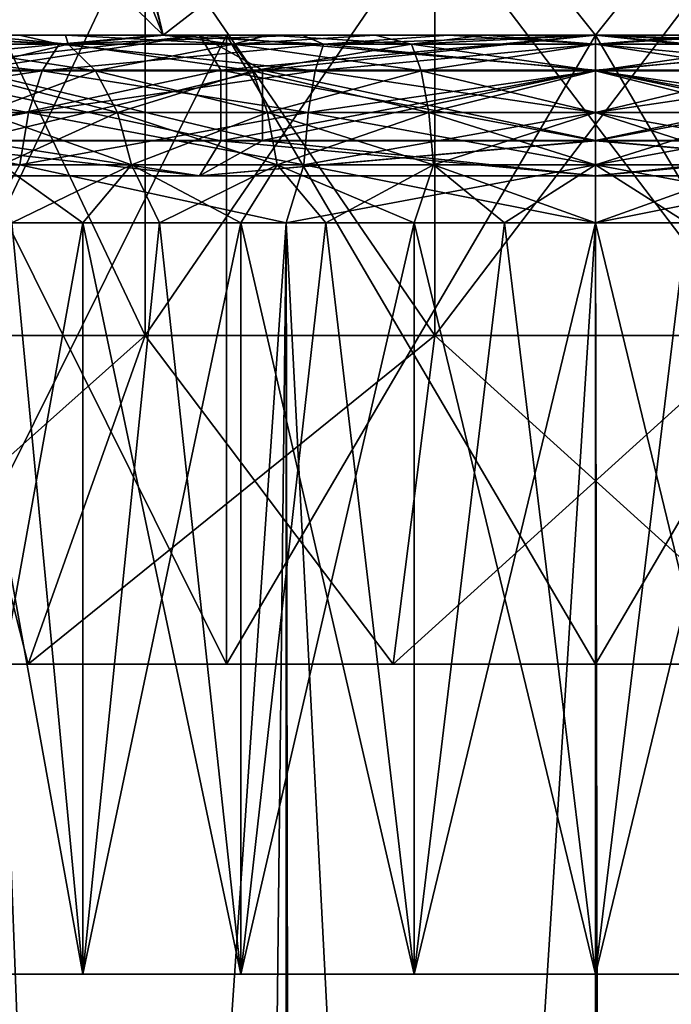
# Model space of a CAD drawing. Extents: x -62 to 446, y -84 to 1766.
# Tile 179 of 221: x -6 to 1, y 1750 to 1760. Entities that reach past the tile are written whole.
import ezdxf

# ---------------------------------------------------------------- set-up
doc = ezdxf.new("R2010")
doc.units = 0
doc.header["$LTSCALE"] = 65.185185
for name, color, linetype in [('110', 7, 'CONTINUOUS'), ('111', 7, 'CONTINUOUS'), ('112', 7, 'CONTINUOUS'), ('113', 7, 'CONTINUOUS'), ('114', 7, 'CONTINUOUS'), ('136', 7, 'CONTINUOUS'), ('137', 7, 'CONTINUOUS'), ('138', 7, 'CONTINUOUS'), ('139', 7, 'CONTINUOUS'), ('140', 7, 'CONTINUOUS'), ('706', 7, 'CONTINUOUS'), ('707', 7, 'CONTINUOUS'), ('708', 7, 'CONTINUOUS'), ('709', 7, 'CONTINUOUS'), ('710', 7, 'CONTINUOUS'), ('713', 7, 'CONTINUOUS'), ('714', 7, 'CONTINUOUS'), ('715', 7, 'CONTINUOUS'), ('723', 7, 'CONTINUOUS'), ('724', 7, 'CONTINUOUS'), ('729', 7, 'CONTINUOUS'), ('730', 7, 'CONTINUOUS'), ('731', 7, 'CONTINUOUS'), ('732', 7, 'CONTINUOUS')]:
    doc.layers.add(name, color=color, linetype=linetype)

msp = doc.modelspace()

# ---------------------------------------------------------------- linework, layer by layer
at = {"layer": '110', "color": 7, "linetype": 'CONTINUOUS'}
for points in [[(-5.65, 1760, -9.786), (-6.141, 1760, -15.852), (-6.642, 1760, -9.142), (-5.65, 1760, -9.786)], [(-6.642, 1760, 9.142), (-6.141, 1760, 15.852), (-5.65, 1760, 9.786), (-6.642, 1760, 9.142)], [(-4.652, 1760, -16.351), (-6.141, 1760, -15.852), (-5.65, 1760, -9.786), (-4.652, 1760, -16.351)], [(-6.141, 1760, 15.852), (-4.652, 1760, 16.351), (-5.65, 1760, 9.786), (-6.141, 1760, 15.852)], [(-4.596, 1760, -10.323), (-4.652, 1760, -16.351), (-5.65, 1760, -9.786), (-4.596, 1760, -10.323)], [(-5.65, 1760, 9.786), (-4.652, 1760, 16.351), (-4.596, 1760, 10.323), (-5.65, 1760, 9.786)], [(-3.124, 1760, -16.711), (-4.652, 1760, -16.351), (-3.492, 1760, -10.747), (-3.124, 1760, -16.711)], [(-3.492, 1760, -10.747), (-4.652, 1760, -16.351), (-4.596, 1760, -10.323), (-3.492, 1760, -10.747)], [(-4.652, 1760, 16.351), (-3.124, 1760, 16.711), (-4.596, 1760, 10.323), (-4.652, 1760, 16.351)], [(-4.596, 1760, 10.323), (-3.124, 1760, 16.711), (-3.492, 1760, 10.747), (-4.596, 1760, 10.323)], [(-2.349, 1760, -11.053), (-3.124, 1760, -16.711), (-3.492, 1760, -10.747), (-2.349, 1760, -11.053)], [(-3.492, 1760, 10.747), (-3.124, 1760, 16.711), (-2.349, 1760, 11.053), (-3.492, 1760, 10.747)], [(-1.569, 1760, -16.927), (-3.124, 1760, -16.711), (-2.349, 1760, -11.053), (-1.569, 1760, -16.927)], [(-3.124, 1760, 16.711), (-1.569, 1760, 16.927), (-2.349, 1760, 11.053), (-3.124, 1760, 16.711)], [(-1.181, 1760, -11.238), (-1.569, 1760, -16.927), (-2.349, 1760, -11.053), (-1.181, 1760, -11.238)], [(-2.349, 1760, 11.053), (-1.569, 1760, 16.927), (-1.181, 1760, 11.238), (-2.349, 1760, 11.053)], [(0, 1760, -17), (-1.569, 1760, -16.927), (0, 1760, -11.3), (0, 1760, -17)], [(0, 1760, -11.3), (-1.569, 1760, -16.927), (-1.181, 1760, -11.238), (0, 1760, -11.3)], [(-1.569, 1760, 16.927), (0, 1760, 17), (-1.181, 1760, 11.238), (-1.569, 1760, 16.927)], [(-1.181, 1760, 11.238), (0, 1760, 17), (0, 1760, 11.3), (-1.181, 1760, 11.238)], [(1.569, 1760, -16.927), (0, 1760, -17), (1.181, 1760, -11.238), (1.569, 1760, -16.927)], [(0, 1760, -17), (0, 1760, -11.3), (1.181, 1760, -11.238), (0, 1760, -17)], [(0, 1760, 17), (1.569, 1760, 16.927), (0, 1760, 11.3), (0, 1760, 17)], [(0, 1760, 11.3), (1.569, 1760, 16.927), (1.181, 1760, 11.238), (0, 1760, 11.3)]]:
    msp.add_3dface(points, dxfattribs=at)
at = {"layer": '111', "color": 7, "linetype": 'CONTINUOUS'}
for points in [[(1.827, 1729.577, -18.912), (0, 1729.75, -19), (3.299, 1758, -18.711), (1.827, 1729.577, -18.912)], [(3.299, 1758, -18.711), (0, 1729.75, -19), (0, 1758, -19), (3.299, 1758, -18.711)], [(0, 2, 19), (3.299, 2, 18.711), (0, 1758, 19), (0, 2, 19)], [(0, 1758, 19), (3.299, 2, 18.711), (3.299, 1758, 18.711), (0, 1758, 19)]]:
    msp.add_3dface(points, dxfattribs=at)
at = {"layer": '112', "color": 7, "linetype": 'CONTINUOUS'}
for points in [[(-5.35, 1728.151, -18.231), (-6.908, 1726.881, -17.7), (-6.498, 1758, -17.854), (-5.35, 1728.151, -18.231)], [(-3.299, 1758, -18.711), (-5.35, 1728.151, -18.231), (-6.498, 1758, -17.854), (-3.299, 1758, -18.711)], [(-3.299, 1758, 18.711), (-6.498, 1758, 17.854), (-3.299, 2, 18.711), (-3.299, 1758, 18.711)], [(-3.299, 2, 18.711), (-6.498, 1758, 17.854), (-6.498, 2, 17.854), (-3.299, 2, 18.711)], [(-3.627, 1729.05, -18.651), (-5.35, 1728.151, -18.231), (-3.299, 1758, -18.711), (-3.627, 1729.05, -18.651)], [(-1.827, 1729.577, -18.912), (-3.627, 1729.05, -18.651), (-3.299, 1758, -18.711), (-1.827, 1729.577, -18.912)], [(0, 2, 19), (0, 1758, 19), (-3.299, 1758, 18.711), (0, 2, 19)], [(0, 2, 19), (-3.299, 1758, 18.711), (-3.299, 2, 18.711), (0, 2, 19)], [(0, 1758, -19), (-1.827, 1729.577, -18.912), (-3.299, 1758, -18.711), (0, 1758, -19)], [(0, 1758, -19), (0, 1729.75, -19), (-1.827, 1729.577, -18.912), (0, 1758, -19)]]:
    msp.add_3dface(points, dxfattribs=at)
at = {"layer": '113', "color": 7, "linetype": 'CONTINUOUS'}
for points in [[(0, 1759.903, -17.616), (0, 1760, -17), (1.569, 1760, -16.927), (0, 1759.903, -17.616)], [(0, 1760, 17), (0, 1759.903, 17.616), (2.9, 1759.903, 17.376), (0, 1760, 17)], [(1.569, 1760, 16.927), (0, 1760, 17), (2.9, 1759.903, 17.376), (1.569, 1760, 16.927)], [(0, 1759.903, -17.616), (1.569, 1760, -16.927), (2.9, 1759.903, -17.376), (0, 1759.903, -17.616)], [(0, 1759.903, 17.616), (0, 1759.619, 18.175), (2.991, 1759.619, 17.927), (0, 1759.903, 17.616)], [(2.9, 1759.903, 17.376), (0, 1759.903, 17.616), (2.991, 1759.619, 17.927), (2.9, 1759.903, 17.376)], [(0, 1759.619, -18.175), (0, 1759.903, -17.616), (2.9, 1759.903, -17.376), (0, 1759.619, -18.175)], [(0, 1759.619, -18.175), (2.9, 1759.903, -17.376), (2.991, 1759.619, -17.927), (0, 1759.619, -18.175)], [(0, 1759.619, 18.175), (0, 1759.176, 18.618), (3.064, 1759.176, 18.364), (0, 1759.619, 18.175)], [(2.991, 1759.619, 17.927), (0, 1759.619, 18.175), (3.064, 1759.176, 18.364), (2.991, 1759.619, 17.927)], [(0, 1759.176, -18.618), (0, 1759.619, -18.175), (2.991, 1759.619, -17.927), (0, 1759.176, -18.618)], [(0, 1759.176, -18.618), (2.991, 1759.619, -17.927), (3.064, 1759.176, -18.364), (0, 1759.176, -18.618)], [(0, 1759.176, 18.618), (0, 1758.618, 18.902), (3.111, 1758.618, 18.644), (0, 1759.176, 18.618)], [(3.064, 1759.176, 18.364), (0, 1759.176, 18.618), (3.111, 1758.618, 18.644), (3.064, 1759.176, 18.364)], [(0, 1758.618, -18.902), (0, 1759.176, -18.618), (3.064, 1759.176, -18.364), (0, 1758.618, -18.902)], [(0, 1758.618, -18.902), (3.064, 1759.176, -18.364), (3.111, 1758.618, -18.644), (0, 1758.618, -18.902)], [(0, 1758, 19), (3.299, 1758, 18.711), (0, 1758.618, 18.902), (0, 1758, 19)], [(0, 1758.618, 18.902), (3.299, 1758, 18.711), (3.111, 1758.618, 18.644), (0, 1758.618, 18.902)], [(3.299, 1758, -18.711), (0, 1758, -19), (3.111, 1758.618, -18.644), (3.299, 1758, -18.711)], [(0, 1758, -19), (0, 1758.618, -18.902), (3.111, 1758.618, -18.644), (0, 1758, -19)]]:
    msp.add_3dface(points, dxfattribs=at)
at = {"layer": '114', "color": 7, "linetype": 'CONTINUOUS'}
for points in [[(-8.384, 1759.903, -15.493), (-6.141, 1760, -15.852), (-5.72, 1759.903, -16.662), (-8.384, 1759.903, -15.493)], [(-5.72, 1759.903, 16.662), (-7.578, 1760, 15.218), (-8.384, 1759.903, 15.493), (-5.72, 1759.903, 16.662)], [(-6.141, 1760, 15.852), (-7.578, 1760, 15.218), (-5.72, 1759.903, 16.662), (-6.141, 1760, 15.852)], [(-6.141, 1760, -15.852), (-4.652, 1760, -16.351), (-5.72, 1759.903, -16.662), (-6.141, 1760, -15.852)], [(-4.652, 1760, 16.351), (-6.141, 1760, 15.852), (-5.72, 1759.903, 16.662), (-4.652, 1760, 16.351)], [(-4.652, 1760, -16.351), (-3.124, 1760, -16.711), (-5.72, 1759.903, -16.662), (-4.652, 1760, -16.351)], [(-5.72, 1759.903, -16.662), (-3.124, 1760, -16.711), (-2.9, 1759.903, -17.376), (-5.72, 1759.903, -16.662)], [(-2.9, 1759.903, 17.376), (-4.652, 1760, 16.351), (-5.72, 1759.903, 16.662), (-2.9, 1759.903, 17.376)], [(-3.124, 1760, 16.711), (-4.652, 1760, 16.351), (-2.9, 1759.903, 17.376), (-3.124, 1760, 16.711)], [(-3.124, 1760, -16.711), (-1.569, 1760, -16.927), (-2.9, 1759.903, -17.376), (-3.124, 1760, -16.711)], [(-1.569, 1760, 16.927), (-3.124, 1760, 16.711), (-2.9, 1759.903, 17.376), (-1.569, 1760, 16.927)], [(-1.569, 1760, -16.927), (0, 1760, -17), (-2.9, 1759.903, -17.376), (-1.569, 1760, -16.927)], [(-2.9, 1759.903, -17.376), (0, 1760, -17), (0, 1759.903, -17.616), (-2.9, 1759.903, -17.376)], [(0, 1759.903, 17.616), (-1.569, 1760, 16.927), (-2.9, 1759.903, 17.376), (0, 1759.903, 17.616)], [(0, 1760, 17), (-1.569, 1760, 16.927), (0, 1759.903, 17.616), (0, 1760, 17)], [(-5.901, 1759.619, 17.19), (-8.384, 1759.903, 15.493), (-8.65, 1759.619, 15.984), (-5.901, 1759.619, 17.19)], [(-8.384, 1759.903, -15.493), (-5.72, 1759.903, -16.662), (-8.65, 1759.619, -15.984), (-8.384, 1759.903, -15.493)], [(-8.65, 1759.619, -15.984), (-5.72, 1759.903, -16.662), (-5.901, 1759.619, -17.19), (-8.65, 1759.619, -15.984)], [(-5.72, 1759.903, 16.662), (-8.384, 1759.903, 15.493), (-5.901, 1759.619, 17.19), (-5.72, 1759.903, 16.662)], [(-2.991, 1759.619, 17.927), (-5.72, 1759.903, 16.662), (-5.901, 1759.619, 17.19), (-2.991, 1759.619, 17.927)], [(-5.72, 1759.903, -16.662), (-2.9, 1759.903, -17.376), (-5.901, 1759.619, -17.19), (-5.72, 1759.903, -16.662)], [(-5.901, 1759.619, -17.19), (-2.9, 1759.903, -17.376), (-2.991, 1759.619, -17.927), (-5.901, 1759.619, -17.19)], [(-2.9, 1759.903, 17.376), (-5.72, 1759.903, 16.662), (-2.991, 1759.619, 17.927), (-2.9, 1759.903, 17.376)], [(0, 1759.619, 18.175), (-2.9, 1759.903, 17.376), (-2.991, 1759.619, 17.927), (0, 1759.619, 18.175)], [(-2.9, 1759.903, -17.376), (0, 1759.903, -17.616), (-2.991, 1759.619, -17.927), (-2.9, 1759.903, -17.376)], [(-2.991, 1759.619, -17.927), (0, 1759.903, -17.616), (0, 1759.619, -18.175), (-2.991, 1759.619, -17.927)], [(0, 1759.903, 17.616), (-2.9, 1759.903, 17.376), (0, 1759.619, 18.175), (0, 1759.903, 17.616)], [(-6.045, 1759.176, 17.609), (-8.65, 1759.619, 15.984), (-8.861, 1759.176, 16.374), (-6.045, 1759.176, 17.609)], [(-8.65, 1759.619, -15.984), (-5.901, 1759.619, -17.19), (-8.861, 1759.176, -16.374), (-8.65, 1759.619, -15.984)], [(-8.861, 1759.176, -16.374), (-5.901, 1759.619, -17.19), (-6.045, 1759.176, -17.609), (-8.861, 1759.176, -16.374)], [(-5.901, 1759.619, 17.19), (-8.65, 1759.619, 15.984), (-6.045, 1759.176, 17.609), (-5.901, 1759.619, 17.19)], [(-3.064, 1759.176, 18.364), (-5.901, 1759.619, 17.19), (-6.045, 1759.176, 17.609), (-3.064, 1759.176, 18.364)], [(-5.901, 1759.619, -17.19), (-2.991, 1759.619, -17.927), (-6.045, 1759.176, -17.609), (-5.901, 1759.619, -17.19)], [(-6.045, 1759.176, -17.609), (-2.991, 1759.619, -17.927), (-3.064, 1759.176, -18.364), (-6.045, 1759.176, -17.609)], [(-2.991, 1759.619, 17.927), (-5.901, 1759.619, 17.19), (-3.064, 1759.176, 18.364), (-2.991, 1759.619, 17.927)], [(0, 1759.176, 18.618), (-2.991, 1759.619, 17.927), (-3.064, 1759.176, 18.364), (0, 1759.176, 18.618)], [(-2.991, 1759.619, -17.927), (0, 1759.619, -18.175), (-3.064, 1759.176, -18.364), (-2.991, 1759.619, -17.927)], [(-3.064, 1759.176, -18.364), (0, 1759.619, -18.175), (0, 1759.176, -18.618), (-3.064, 1759.176, -18.364)], [(0, 1759.619, 18.175), (-2.991, 1759.619, 17.927), (0, 1759.176, 18.618), (0, 1759.619, 18.175)], [(-6.138, 1758.618, 17.878), (-8.861, 1759.176, 16.374), (-8.996, 1758.618, 16.624), (-6.138, 1758.618, 17.878)], [(-8.861, 1759.176, -16.374), (-6.045, 1759.176, -17.609), (-8.996, 1758.618, -16.624), (-8.861, 1759.176, -16.374)], [(-8.996, 1758.618, -16.624), (-6.045, 1759.176, -17.609), (-6.138, 1758.618, -17.878), (-8.996, 1758.618, -16.624)], [(-6.045, 1759.176, 17.609), (-8.861, 1759.176, 16.374), (-6.138, 1758.618, 17.878), (-6.045, 1759.176, 17.609)], [(-3.111, 1758.618, 18.644), (-6.045, 1759.176, 17.609), (-6.138, 1758.618, 17.878), (-3.111, 1758.618, 18.644)], [(-6.045, 1759.176, -17.609), (-3.064, 1759.176, -18.364), (-6.138, 1758.618, -17.878), (-6.045, 1759.176, -17.609)], [(-6.138, 1758.618, -17.878), (-3.064, 1759.176, -18.364), (-3.111, 1758.618, -18.644), (-6.138, 1758.618, -17.878)], [(-3.064, 1759.176, 18.364), (-6.045, 1759.176, 17.609), (-3.111, 1758.618, 18.644), (-3.064, 1759.176, 18.364)], [(0, 1758.618, 18.902), (-3.064, 1759.176, 18.364), (-3.111, 1758.618, 18.644), (0, 1758.618, 18.902)], [(-3.064, 1759.176, -18.364), (0, 1759.176, -18.618), (-3.111, 1758.618, -18.644), (-3.064, 1759.176, -18.364)], [(-3.111, 1758.618, -18.644), (0, 1759.176, -18.618), (0, 1758.618, -18.902), (-3.111, 1758.618, -18.644)], [(0, 1759.176, 18.618), (-3.064, 1759.176, 18.364), (0, 1758.618, 18.902), (0, 1759.176, 18.618)], [(-6.498, 1758, -17.854), (-8.996, 1758.618, -16.624), (-6.138, 1758.618, -17.878), (-6.498, 1758, -17.854)], [(-6.498, 1758, 17.854), (-6.138, 1758.618, 17.878), (-8.996, 1758.618, 16.624), (-6.498, 1758, 17.854)], [(-3.299, 1758, -18.711), (-6.498, 1758, -17.854), (-6.138, 1758.618, -17.878), (-3.299, 1758, -18.711)], [(-6.498, 1758, 17.854), (-3.299, 1758, 18.711), (-6.138, 1758.618, 17.878), (-6.498, 1758, 17.854)], [(-3.299, 1758, -18.711), (-6.138, 1758.618, -17.878), (-3.111, 1758.618, -18.644), (-3.299, 1758, -18.711)], [(-3.299, 1758, 18.711), (-3.111, 1758.618, 18.644), (-6.138, 1758.618, 17.878), (-3.299, 1758, 18.711)], [(-3.299, 1758, 18.711), (0, 1758, 19), (-3.111, 1758.618, 18.644), (-3.299, 1758, 18.711)], [(0, 1758, -19), (-3.299, 1758, -18.711), (0, 1758.618, -18.902), (0, 1758, -19)], [(-3.299, 1758, -18.711), (-3.111, 1758.618, -18.644), (0, 1758.618, -18.902), (-3.299, 1758, -18.711)], [(0, 1758, 19), (0, 1758.618, 18.902), (-3.111, 1758.618, 18.644), (0, 1758, 19)]]:
    msp.add_3dface(points, dxfattribs=at)
at = {"layer": '136', "color": 7, "linetype": 'CONTINUOUS'}
for points in [[(-6.911, 1750, 6.223), (-5.466, 1750, 7.524), (-6.911, 1750, -6.223), (-6.911, 1750, 6.223)], [(-6.911, 1750, -6.223), (-5.466, 1750, 7.524), (-5.466, 1750, -7.524), (-6.911, 1750, -6.223)], [(-5.466, 1750, 7.524), (-3.783, 1750, 8.496), (-5.466, 1750, -7.524), (-5.466, 1750, 7.524)], [(-5.466, 1750, -7.524), (-3.783, 1750, 8.496), (-3.783, 1750, -8.496), (-5.466, 1750, -7.524)], [(-3.783, 1750, 8.496), (-1.934, 1750, 9.097), (-3.783, 1750, -8.496), (-3.783, 1750, 8.496)], [(-3.783, 1750, -8.496), (-1.934, 1750, 9.097), (-1.934, 1750, -9.097), (-3.783, 1750, -8.496)], [(0, 1750, 9.3), (0, 1750, -9.3), (-1.934, 1750, -9.097), (0, 1750, 9.3)], [(-1.934, 1750, 9.097), (0, 1750, 9.3), (-1.934, 1750, -9.097), (-1.934, 1750, 9.097)], [(1.934, 1750, -9.097), (0, 1750, -9.3), (1.934, 1750, 9.097), (1.934, 1750, -9.097)], [(1.934, 1750, 9.097), (0, 1750, -9.3), (0, 1750, 9.3), (1.934, 1750, 9.097)]]:
    msp.add_3dface(points, dxfattribs=at)
at = {"layer": '137', "color": 7, "linetype": 'CONTINUOUS'}
for points in [[(-5.466, 1750, 7.524), (-6.911, 1750, 6.223), (-5.466, 1758, 7.524), (-5.466, 1750, 7.524)], [(-5.466, 1758, 7.524), (-6.911, 1750, 6.223), (-6.223, 1758, 6.911), (-5.466, 1758, 7.524)], [(-6.911, 1750, -6.223), (-5.466, 1750, -7.524), (-6.911, 1758, -6.223), (-6.911, 1750, -6.223)], [(-6.911, 1758, -6.223), (-5.466, 1750, -7.524), (-6.223, 1758, -6.911), (-6.911, 1758, -6.223)], [(-6.223, 1758, -6.911), (-5.466, 1750, -7.524), (-5.466, 1758, -7.524), (-6.223, 1758, -6.911)], [(-3.783, 1750, 8.496), (-5.466, 1750, 7.524), (-3.783, 1758, 8.496), (-3.783, 1750, 8.496)], [(-3.783, 1758, 8.496), (-5.466, 1750, 7.524), (-4.65, 1758, 8.054), (-3.783, 1758, 8.496)], [(-4.65, 1758, 8.054), (-5.466, 1750, 7.524), (-5.466, 1758, 7.524), (-4.65, 1758, 8.054)], [(-5.466, 1750, -7.524), (-3.783, 1750, -8.496), (-5.466, 1758, -7.524), (-5.466, 1750, -7.524)], [(-5.466, 1758, -7.524), (-3.783, 1750, -8.496), (-4.65, 1758, -8.054), (-5.466, 1758, -7.524)], [(-4.65, 1758, -8.054), (-3.783, 1750, -8.496), (-3.783, 1758, -8.496), (-4.65, 1758, -8.054)], [(-1.934, 1750, 9.097), (-3.783, 1750, 8.496), (-1.934, 1758, 9.097), (-1.934, 1750, 9.097)], [(-1.934, 1758, 9.097), (-3.783, 1750, 8.496), (-2.874, 1758, 8.845), (-1.934, 1758, 9.097)], [(-2.874, 1758, 8.845), (-3.783, 1750, 8.496), (-3.783, 1758, 8.496), (-2.874, 1758, 8.845)], [(-3.783, 1750, -8.496), (-1.934, 1750, -9.097), (-3.783, 1758, -8.496), (-3.783, 1750, -8.496)], [(-3.783, 1758, -8.496), (-1.934, 1750, -9.097), (-2.874, 1758, -8.845), (-3.783, 1758, -8.496)], [(-2.874, 1758, -8.845), (-1.934, 1750, -9.097), (-1.934, 1758, -9.097), (-2.874, 1758, -8.845)], [(-1.934, 1750, -9.097), (0, 1750, -9.3), (-1.934, 1758, -9.097), (-1.934, 1750, -9.097)], [(-1.934, 1758, -9.097), (0, 1750, -9.3), (-0.972, 1758, -9.249), (-1.934, 1758, -9.097)], [(0, 1750, 9.3), (-1.934, 1750, 9.097), (0, 1758, 9.3), (0, 1750, 9.3)], [(0, 1758, 9.3), (-1.934, 1750, 9.097), (-0.972, 1758, 9.249), (0, 1758, 9.3)], [(-0.972, 1758, 9.249), (-1.934, 1750, 9.097), (-1.934, 1758, 9.097), (-0.972, 1758, 9.249)], [(-0.972, 1758, -9.249), (0, 1750, -9.3), (0, 1758, -9.3), (-0.972, 1758, -9.249)]]:
    msp.add_3dface(points, dxfattribs=at)
at = {"layer": '138', "color": 7, "linetype": 'CONTINUOUS'}
for points in [[(0, 1750, -9.3), (1.934, 1750, -9.097), (0, 1758, -9.3), (0, 1750, -9.3)], [(0, 1758, -9.3), (1.934, 1750, -9.097), (0.972, 1758, -9.249), (0, 1758, -9.3)], [(1.934, 1750, 9.097), (0, 1750, 9.3), (1.934, 1758, 9.097), (1.934, 1750, 9.097)], [(0, 1750, 9.3), (0, 1758, 9.3), (0.972, 1758, 9.249), (0, 1750, 9.3)], [(1.934, 1758, 9.097), (0, 1750, 9.3), (0.972, 1758, 9.249), (1.934, 1758, 9.097)]]:
    msp.add_3dface(points, dxfattribs=at)
at = {"layer": '139', "color": 7, "linetype": 'CONTINUOUS'}
for points in [[(-6.642, 1760, -9.142), (-7.561, 1760, -8.398), (-5.623, 1759.902, -9.082), (-6.642, 1760, -9.142)], [(-5.623, 1759.902, -9.082), (-7.561, 1760, -8.398), (-7.196, 1759.902, -7.894), (-5.623, 1759.902, -9.082)], [(-7.196, 1759.902, 7.894), (-6.642, 1760, 9.142), (-5.623, 1759.902, 9.082), (-7.196, 1759.902, 7.894)], [(-5.65, 1760, -9.786), (-6.642, 1760, -9.142), (-5.623, 1759.902, -9.082), (-5.65, 1760, -9.786)], [(-6.642, 1760, 9.142), (-5.65, 1760, 9.786), (-5.623, 1759.902, 9.082), (-6.642, 1760, 9.142)], [(-4.596, 1760, -10.323), (-5.65, 1760, -9.786), (-3.859, 1759.902, -9.961), (-4.596, 1760, -10.323)], [(-3.859, 1759.902, -9.961), (-5.65, 1760, -9.786), (-5.623, 1759.902, -9.082), (-3.859, 1759.902, -9.961)], [(-5.65, 1760, 9.786), (-4.596, 1760, 10.323), (-5.623, 1759.902, 9.082), (-5.65, 1760, 9.786)], [(-5.623, 1759.902, 9.082), (-4.596, 1760, 10.323), (-3.859, 1759.902, 9.961), (-5.623, 1759.902, 9.082)], [(-3.492, 1760, -10.747), (-4.596, 1760, -10.323), (-3.859, 1759.902, -9.961), (-3.492, 1760, -10.747)], [(-4.596, 1760, 10.323), (-3.492, 1760, 10.747), (-3.859, 1759.902, 9.961), (-4.596, 1760, 10.323)], [(-1.963, 1759.902, -10.5), (-3.492, 1760, -10.747), (-3.859, 1759.902, -9.961), (-1.963, 1759.902, -10.5)], [(-3.492, 1760, 10.747), (-2.349, 1760, 11.053), (-3.859, 1759.902, 9.961), (-3.492, 1760, 10.747)], [(-3.859, 1759.902, 9.961), (-2.349, 1760, 11.053), (-1.963, 1759.902, 10.5), (-3.859, 1759.902, 9.961)], [(-2.349, 1760, -11.053), (-3.492, 1760, -10.747), (-1.963, 1759.902, -10.5), (-2.349, 1760, -11.053)], [(-1.181, 1760, -11.238), (-2.349, 1760, -11.053), (-1.963, 1759.902, -10.5), (-1.181, 1760, -11.238)], [(-2.349, 1760, 11.053), (-1.181, 1760, 11.238), (-1.963, 1759.902, 10.5), (-2.349, 1760, 11.053)], [(0, 1759.902, -10.682), (-1.181, 1760, -11.238), (-1.963, 1759.902, -10.5), (0, 1759.902, -10.682)], [(-1.181, 1760, 11.238), (0, 1760, 11.3), (-1.963, 1759.902, 10.5), (-1.181, 1760, 11.238)], [(0, 1760, 11.3), (0, 1759.902, 10.682), (-1.963, 1759.902, 10.5), (0, 1760, 11.3)], [(0, 1760, -11.3), (-1.181, 1760, -11.238), (0, 1759.902, -10.682), (0, 1760, -11.3)], [(-5.623, 1759.902, -9.082), (-7.196, 1759.902, -7.894), (-5.33, 1759.618, -8.608), (-5.623, 1759.902, -9.082)], [(-5.33, 1759.618, -8.608), (-7.196, 1759.902, -7.894), (-6.82, 1759.618, -7.482), (-5.33, 1759.618, -8.608)], [(-7.196, 1759.902, 7.894), (-5.623, 1759.902, 9.082), (-6.82, 1759.618, 7.482), (-7.196, 1759.902, 7.894)], [(-6.82, 1759.618, 7.482), (-5.623, 1759.902, 9.082), (-5.33, 1759.618, 8.608), (-6.82, 1759.618, 7.482)], [(-3.859, 1759.902, -9.961), (-5.623, 1759.902, -9.082), (-3.657, 1759.618, -9.44), (-3.859, 1759.902, -9.961)], [(-3.657, 1759.618, -9.44), (-5.623, 1759.902, -9.082), (-5.33, 1759.618, -8.608), (-3.657, 1759.618, -9.44)], [(-5.623, 1759.902, 9.082), (-3.859, 1759.902, 9.961), (-5.33, 1759.618, 8.608), (-5.623, 1759.902, 9.082)], [(-5.33, 1759.618, 8.608), (-3.859, 1759.902, 9.961), (-3.657, 1759.618, 9.44), (-5.33, 1759.618, 8.608)], [(-1.963, 1759.902, -10.5), (-3.859, 1759.902, -9.961), (-1.86, 1759.618, -9.952), (-1.963, 1759.902, -10.5)], [(-1.86, 1759.618, -9.952), (-3.859, 1759.902, -9.961), (-3.657, 1759.618, -9.44), (-1.86, 1759.618, -9.952)], [(-3.859, 1759.902, 9.961), (-1.963, 1759.902, 10.5), (-3.657, 1759.618, 9.44), (-3.859, 1759.902, 9.961)], [(-3.657, 1759.618, 9.44), (-1.963, 1759.902, 10.5), (-1.86, 1759.618, 9.952), (-3.657, 1759.618, 9.44)], [(-1.963, 1759.902, 10.5), (0, 1759.902, 10.682), (-1.86, 1759.618, 9.952), (-1.963, 1759.902, 10.5)], [(0, 1759.618, -10.124), (0, 1759.902, -10.682), (-1.963, 1759.902, -10.5), (0, 1759.618, -10.124)], [(0, 1759.618, -10.124), (-1.963, 1759.902, -10.5), (-1.86, 1759.618, -9.952), (0, 1759.618, -10.124)], [(0, 1759.902, 10.682), (0, 1759.618, 10.124), (-1.86, 1759.618, 9.952), (0, 1759.902, 10.682)], [(-5.33, 1759.618, -8.608), (-6.82, 1759.618, -7.482), (-5.097, 1759.175, -8.231), (-5.33, 1759.618, -8.608)], [(-5.097, 1759.175, -8.231), (-6.82, 1759.618, -7.482), (-6.522, 1759.175, -7.155), (-5.097, 1759.175, -8.231)], [(-6.82, 1759.618, 7.482), (-5.33, 1759.618, 8.608), (-6.522, 1759.175, 7.155), (-6.82, 1759.618, 7.482)], [(-6.522, 1759.175, 7.155), (-5.33, 1759.618, 8.608), (-5.097, 1759.175, 8.231), (-6.522, 1759.175, 7.155)], [(-3.657, 1759.618, -9.44), (-5.33, 1759.618, -8.608), (-3.497, 1759.175, -9.027), (-3.657, 1759.618, -9.44)], [(-3.497, 1759.175, -9.027), (-5.33, 1759.618, -8.608), (-5.097, 1759.175, -8.231), (-3.497, 1759.175, -9.027)], [(-5.33, 1759.618, 8.608), (-3.657, 1759.618, 9.44), (-5.097, 1759.175, 8.231), (-5.33, 1759.618, 8.608)], [(-5.097, 1759.175, 8.231), (-3.657, 1759.618, 9.44), (-3.497, 1759.175, 9.027), (-5.097, 1759.175, 8.231)], [(-1.86, 1759.618, -9.952), (-3.657, 1759.618, -9.44), (-1.779, 1759.175, -9.516), (-1.86, 1759.618, -9.952)], [(-1.779, 1759.175, -9.516), (-3.657, 1759.618, -9.44), (-3.497, 1759.175, -9.027), (-1.779, 1759.175, -9.516)], [(-3.657, 1759.618, 9.44), (-1.86, 1759.618, 9.952), (-3.497, 1759.175, 9.027), (-3.657, 1759.618, 9.44)], [(-3.497, 1759.175, 9.027), (-1.86, 1759.618, 9.952), (-1.779, 1759.175, 9.516), (-3.497, 1759.175, 9.027)], [(-1.86, 1759.618, 9.952), (0, 1759.618, 10.124), (-1.779, 1759.175, 9.516), (-1.86, 1759.618, 9.952)], [(0, 1759.175, -9.681), (0, 1759.618, -10.124), (-1.86, 1759.618, -9.952), (0, 1759.175, -9.681)], [(0, 1759.175, -9.681), (-1.86, 1759.618, -9.952), (-1.779, 1759.175, -9.516), (0, 1759.175, -9.681)], [(0, 1759.618, 10.124), (0, 1759.175, 9.681), (-1.779, 1759.175, 9.516), (0, 1759.618, 10.124)], [(-5.097, 1759.175, -8.231), (-6.522, 1759.175, -7.155), (-4.947, 1758.616, -7.99), (-5.097, 1759.175, -8.231)], [(-4.947, 1758.616, -7.99), (-6.522, 1759.175, -7.155), (-6.331, 1758.616, -6.945), (-4.947, 1758.616, -7.99)], [(-6.522, 1759.175, 7.155), (-5.097, 1759.175, 8.231), (-6.331, 1758.616, 6.945), (-6.522, 1759.175, 7.155)], [(-6.331, 1758.616, 6.945), (-5.097, 1759.175, 8.231), (-4.947, 1758.616, 7.99), (-6.331, 1758.616, 6.945)], [(-3.497, 1759.175, -9.027), (-5.097, 1759.175, -8.231), (-3.395, 1758.616, -8.763), (-3.497, 1759.175, -9.027)], [(-3.395, 1758.616, -8.763), (-5.097, 1759.175, -8.231), (-4.947, 1758.616, -7.99), (-3.395, 1758.616, -8.763)], [(-5.097, 1759.175, 8.231), (-3.497, 1759.175, 9.027), (-4.947, 1758.616, 7.99), (-5.097, 1759.175, 8.231)], [(-4.947, 1758.616, 7.99), (-3.497, 1759.175, 9.027), (-3.395, 1758.616, 8.763), (-4.947, 1758.616, 7.99)], [(-1.779, 1759.175, -9.516), (-3.497, 1759.175, -9.027), (-1.727, 1758.616, -9.237), (-1.779, 1759.175, -9.516)], [(-1.727, 1758.616, -9.237), (-3.497, 1759.175, -9.027), (-3.395, 1758.616, -8.763), (-1.727, 1758.616, -9.237)], [(-3.497, 1759.175, 9.027), (-1.779, 1759.175, 9.516), (-3.395, 1758.616, 8.763), (-3.497, 1759.175, 9.027)], [(-3.395, 1758.616, 8.763), (-1.779, 1759.175, 9.516), (-1.727, 1758.616, 9.237), (-3.395, 1758.616, 8.763)], [(-1.779, 1759.175, 9.516), (0, 1759.175, 9.681), (-1.727, 1758.616, 9.237), (-1.779, 1759.175, 9.516)], [(0, 1758.616, -9.397), (0, 1759.175, -9.681), (-1.779, 1759.175, -9.516), (0, 1758.616, -9.397)], [(0, 1758.616, -9.397), (-1.779, 1759.175, -9.516), (-1.727, 1758.616, -9.237), (0, 1758.616, -9.397)], [(0, 1759.175, 9.681), (0, 1758.616, 9.397), (-1.727, 1758.616, 9.237), (0, 1759.175, 9.681)], [(-6.223, 1758, 6.911), (-6.331, 1758.616, 6.945), (-4.947, 1758.616, 7.99), (-6.223, 1758, 6.911)], [(-6.223, 1758, -6.911), (-5.466, 1758, -7.524), (-6.331, 1758.616, -6.945), (-6.223, 1758, -6.911)], [(-5.466, 1758, -7.524), (-4.947, 1758.616, -7.99), (-6.331, 1758.616, -6.945), (-5.466, 1758, -7.524)], [(-5.466, 1758, 7.524), (-6.223, 1758, 6.911), (-4.947, 1758.616, 7.99), (-5.466, 1758, 7.524)], [(-4.65, 1758, 8.054), (-5.466, 1758, 7.524), (-4.947, 1758.616, 7.99), (-4.65, 1758, 8.054)], [(-5.466, 1758, -7.524), (-4.65, 1758, -8.054), (-4.947, 1758.616, -7.99), (-5.466, 1758, -7.524)], [(-4.65, 1758, 8.054), (-4.947, 1758.616, 7.99), (-3.395, 1758.616, 8.763), (-4.65, 1758, 8.054)], [(-4.65, 1758, -8.054), (-3.783, 1758, -8.496), (-4.947, 1758.616, -7.99), (-4.65, 1758, -8.054)], [(-3.783, 1758, -8.496), (-3.395, 1758.616, -8.763), (-4.947, 1758.616, -7.99), (-3.783, 1758, -8.496)], [(-3.783, 1758, 8.496), (-4.65, 1758, 8.054), (-3.395, 1758.616, 8.763), (-3.783, 1758, 8.496)], [(-2.874, 1758, 8.845), (-3.783, 1758, 8.496), (-3.395, 1758.616, 8.763), (-2.874, 1758, 8.845)], [(-3.783, 1758, -8.496), (-2.874, 1758, -8.845), (-3.395, 1758.616, -8.763), (-3.783, 1758, -8.496)], [(-2.874, 1758, 8.845), (-3.395, 1758.616, 8.763), (-1.727, 1758.616, 9.237), (-2.874, 1758, 8.845)], [(-2.874, 1758, -8.845), (-1.934, 1758, -9.097), (-3.395, 1758.616, -8.763), (-2.874, 1758, -8.845)], [(-1.934, 1758, -9.097), (-1.727, 1758.616, -9.237), (-3.395, 1758.616, -8.763), (-1.934, 1758, -9.097)], [(-1.934, 1758, 9.097), (-2.874, 1758, 8.845), (-1.727, 1758.616, 9.237), (-1.934, 1758, 9.097)], [(-0.972, 1758, 9.249), (-1.934, 1758, 9.097), (-1.727, 1758.616, 9.237), (-0.972, 1758, 9.249)], [(-1.934, 1758, -9.097), (-0.972, 1758, -9.249), (-1.727, 1758.616, -9.237), (-1.934, 1758, -9.097)], [(0, 1758.616, 9.397), (-0.972, 1758, 9.249), (-1.727, 1758.616, 9.237), (0, 1758.616, 9.397)], [(-0.972, 1758, -9.249), (0, 1758, -9.3), (-1.727, 1758.616, -9.237), (-0.972, 1758, -9.249)], [(0, 1758, -9.3), (0, 1758.616, -9.397), (-1.727, 1758.616, -9.237), (0, 1758, -9.3)], [(0, 1758, 9.3), (-0.972, 1758, 9.249), (0, 1758.616, 9.397), (0, 1758, 9.3)]]:
    msp.add_3dface(points, dxfattribs=at)
at = {"layer": '140', "color": 7, "linetype": 'CONTINUOUS'}
for points in [[(1.181, 1760, -11.238), (0, 1760, -11.3), (1.963, 1759.902, -10.5), (1.181, 1760, -11.238)], [(1.963, 1759.902, -10.5), (0, 1760, -11.3), (0, 1759.902, -10.682), (1.963, 1759.902, -10.5)], [(0, 1760, 11.3), (1.181, 1760, 11.238), (0, 1759.902, 10.682), (0, 1760, 11.3)], [(0, 1759.902, 10.682), (1.181, 1760, 11.238), (1.963, 1759.902, 10.5), (0, 1759.902, 10.682)], [(0, 1759.902, 10.682), (1.963, 1759.902, 10.5), (0, 1759.618, 10.124), (0, 1759.902, 10.682)], [(0, 1759.618, 10.124), (1.963, 1759.902, 10.5), (1.86, 1759.618, 9.952), (0, 1759.618, 10.124)], [(1.963, 1759.902, -10.5), (0, 1759.902, -10.682), (1.86, 1759.618, -9.952), (1.963, 1759.902, -10.5)], [(1.86, 1759.618, -9.952), (0, 1759.902, -10.682), (0, 1759.618, -10.124), (1.86, 1759.618, -9.952)], [(0, 1759.618, 10.124), (1.86, 1759.618, 9.952), (0, 1759.175, 9.681), (0, 1759.618, 10.124)], [(0, 1759.175, 9.681), (1.86, 1759.618, 9.952), (1.779, 1759.175, 9.516), (0, 1759.175, 9.681)], [(1.86, 1759.618, -9.952), (0, 1759.618, -10.124), (1.779, 1759.175, -9.516), (1.86, 1759.618, -9.952)], [(1.779, 1759.175, -9.516), (0, 1759.618, -10.124), (0, 1759.175, -9.681), (1.779, 1759.175, -9.516)], [(0, 1759.175, 9.681), (1.779, 1759.175, 9.516), (0, 1758.616, 9.397), (0, 1759.175, 9.681)], [(0, 1758.616, 9.397), (1.779, 1759.175, 9.516), (1.727, 1758.616, 9.237), (0, 1758.616, 9.397)], [(1.779, 1759.175, -9.516), (0, 1759.175, -9.681), (1.727, 1758.616, -9.237), (1.779, 1759.175, -9.516)], [(1.727, 1758.616, -9.237), (0, 1759.175, -9.681), (0, 1758.616, -9.397), (1.727, 1758.616, -9.237)], [(0.972, 1758, 9.249), (0, 1758, 9.3), (1.727, 1758.616, 9.237), (0.972, 1758, 9.249)], [(0, 1758, 9.3), (0, 1758.616, 9.397), (1.727, 1758.616, 9.237), (0, 1758, 9.3)], [(0, 1758, -9.3), (0.972, 1758, -9.249), (0, 1758.616, -9.397), (0, 1758, -9.3)], [(0.972, 1758, -9.249), (1.727, 1758.616, -9.237), (0, 1758.616, -9.397), (0.972, 1758, -9.249)]]:
    msp.add_3dface(points, dxfattribs=at)
at = {"layer": '706', "color": 7, "linetype": 'CONTINUOUS'}
for points in [[(-4.801, 1756.8, 6.02), (-6.937, 1756.8, 3.341), (-4.801, 1761.3, 6.02), (-4.801, 1756.8, 6.02)], [(-4.801, 1761.3, 6.02), (-6.937, 1756.8, 3.341), (-6.937, 1761.3, 3.341), (-4.801, 1761.3, 6.02)], [(-1.713, 1756.8, 7.507), (-4.801, 1756.8, 6.02), (-1.713, 1761.3, 7.507), (-1.713, 1756.8, 7.507)], [(-1.713, 1761.3, 7.507), (-4.801, 1756.8, 6.02), (-4.801, 1761.3, 6.02), (-1.713, 1761.3, 7.507)], [(1.713, 1756.8, 7.507), (-1.713, 1756.8, 7.507), (1.713, 1761.3, 7.507), (1.713, 1756.8, 7.507)], [(1.713, 1761.3, 7.507), (-1.713, 1756.8, 7.507), (-1.713, 1761.3, 7.507), (1.713, 1761.3, 7.507)]]:
    msp.add_3dface(points, dxfattribs=at)
at = {"layer": '707', "color": 7, "linetype": 'CONTINUOUS'}
for points in [[(-8.739, 1753.3, -4.209), (-7.269, 1753.3, -7.269), (-6.048, 1753.3, -7.584), (-8.739, 1753.3, -4.209)], [(-6.048, 1753.3, 7.584), (-7.269, 1753.3, 7.269), (-8.739, 1753.3, 4.209), (-6.048, 1753.3, 7.584)], [(-7.269, 1753.3, -7.269), (-3.934, 1753.3, -9.497), (-6.048, 1753.3, -7.584), (-7.269, 1753.3, -7.269)], [(-3.934, 1753.3, 9.497), (-7.269, 1753.3, 7.269), (-2.158, 1753.3, 9.457), (-3.934, 1753.3, 9.497)], [(-2.158, 1753.3, 9.457), (-7.269, 1753.3, 7.269), (-6.048, 1753.3, 7.584), (-2.158, 1753.3, 9.457)], [(-6.048, 1753.3, -7.584), (-3.934, 1753.3, -9.497), (-2.158, 1753.3, -9.457), (-6.048, 1753.3, -7.584)], [(0, 1753.3, -10.28), (3.934, 1753.3, -9.497), (-3.934, 1753.3, -9.497), (0, 1753.3, -10.28)], [(-3.934, 1753.3, -9.497), (3.934, 1753.3, -9.497), (2.158, 1753.3, -9.457), (-3.934, 1753.3, -9.497)], [(-2.158, 1753.3, -9.457), (-3.934, 1753.3, -9.497), (2.158, 1753.3, -9.457), (-2.158, 1753.3, -9.457)], [(0, 1753.3, 10.28), (-3.934, 1753.3, 9.497), (3.934, 1753.3, 9.497), (0, 1753.3, 10.28)], [(3.934, 1753.3, 9.497), (-3.934, 1753.3, 9.497), (-2.158, 1753.3, 9.457), (3.934, 1753.3, 9.497)], [(2.158, 1753.3, 9.457), (3.934, 1753.3, 9.497), (-2.158, 1753.3, 9.457), (2.158, 1753.3, 9.457)]]:
    msp.add_3dface(points, dxfattribs=at)
at = {"layer": '708', "color": 7, "linetype": 'CONTINUOUS'}
for points in [[(-7.269, 1753.3, 7.269), (-3.934, 1753.3, 9.497), (-7.269, 1760, 7.269), (-7.269, 1753.3, 7.269)], [(-7.269, 1760, 7.269), (-3.934, 1753.3, 9.497), (-3.934, 1760, 9.497), (-7.269, 1760, 7.269)], [(-3.934, 1753.3, 9.497), (0, 1753.3, 10.28), (-3.934, 1760, 9.497), (-3.934, 1753.3, 9.497)], [(-3.934, 1760, 9.497), (0, 1753.3, 10.28), (0, 1760, 10.28), (-3.934, 1760, 9.497)], [(0, 1753.3, 10.28), (3.934, 1753.3, 9.497), (0, 1760, 10.28), (0, 1753.3, 10.28)], [(0, 1760, 10.28), (3.934, 1753.3, 9.497), (3.934, 1760, 9.497), (0, 1760, 10.28)]]:
    msp.add_3dface(points, dxfattribs=at)
at = {"layer": '709', "color": 7, "linetype": 'CONTINUOUS'}
for points in [[(-7.269, 1760, 7.269), (-3.934, 1760, 9.497), (-8.521, 1760, 8.521), (-7.269, 1760, 7.269)], [(-8.521, 1760, 8.521), (-3.934, 1760, 9.497), (-4.611, 1760, 11.133), (-8.521, 1760, 8.521)], [(-8.521, 1760, -8.521), (-4.611, 1760, -11.133), (-3.934, 1760, -9.497), (-8.521, 1760, -8.521)], [(-7.269, 1760, -7.269), (-8.521, 1760, -8.521), (-3.934, 1760, -9.497), (-7.269, 1760, -7.269)], [(-3.934, 1760, 9.497), (0, 1760, 10.28), (-4.611, 1760, 11.133), (-3.934, 1760, 9.497)], [(-4.611, 1760, 11.133), (0, 1760, 10.28), (4.611, 1760, 11.133), (-4.611, 1760, 11.133)], [(0, 1760, -12.05), (4.611, 1760, -11.133), (-4.611, 1760, -11.133), (0, 1760, -12.05)], [(-4.611, 1760, -11.133), (4.611, 1760, -11.133), (0, 1760, -10.28), (-4.611, 1760, -11.133)], [(-3.934, 1760, -9.497), (-4.611, 1760, -11.133), (0, 1760, -10.28), (-3.934, 1760, -9.497)], [(0, 1760, 12.05), (-4.611, 1760, 11.133), (4.611, 1760, 11.133), (0, 1760, 12.05)], [(0, 1760, 10.28), (3.934, 1760, 9.497), (4.611, 1760, 11.133), (0, 1760, 10.28)], [(0, 1760, -10.28), (4.611, 1760, -11.133), (3.934, 1760, -9.497), (0, 1760, -10.28)]]:
    msp.add_3dface(points, dxfattribs=at)
at = {"layer": '710', "color": 7, "linetype": 'CONTINUOUS'}
for points in [[(-6.871, 1762.2, 9.899), (-4.611, 1760, 11.133), (-6.871, 1765.5, 9.899), (-6.871, 1762.2, 9.899)], [(-6.871, 1765.5, 9.899), (-4.611, 1760, 11.133), (-6.025, 1765.5, 10.436), (-6.871, 1765.5, 9.899)], [(-6.025, 1765.5, 10.436), (-4.611, 1760, 11.133), (-5.137, 1762.2, 10.9), (-6.025, 1765.5, 10.436)], [(-8.521, 1760, 8.521), (-4.611, 1760, 11.133), (-6.871, 1762.2, 9.899), (-8.521, 1760, 8.521)], [(-5.137, 1762.2, 10.9), (-4.611, 1760, 11.133), (-1.763, 1762.2, 11.92), (-5.137, 1762.2, 10.9)], [(-4.611, 1760, 11.133), (0, 1760, 12.05), (-1.763, 1762.2, 11.92), (-4.611, 1760, 11.133)], [(-1.763, 1762.2, 11.92), (0, 1760, 12.05), (1.763, 1762.2, 11.92), (-1.763, 1762.2, 11.92)], [(0, 1760, 12.05), (4.611, 1760, 11.133), (1.763, 1762.2, 11.92), (0, 1760, 12.05)]]:
    msp.add_3dface(points, dxfattribs=at)
at = {"layer": '713', "color": 7, "linetype": 'CONTINUOUS'}
for points in [[(-4.801, 1761.3, -6.02), (-6.937, 1761.3, -3.341), (-4.801, 1756.8, -6.02), (-4.801, 1761.3, -6.02)], [(-4.801, 1756.8, -6.02), (-6.937, 1761.3, -3.341), (-6.937, 1756.8, -3.341), (-4.801, 1756.8, -6.02)], [(-1.713, 1761.3, -7.507), (-4.801, 1761.3, -6.02), (-1.713, 1756.8, -7.507), (-1.713, 1761.3, -7.507)], [(-1.713, 1756.8, -7.507), (-4.801, 1761.3, -6.02), (-4.801, 1756.8, -6.02), (-1.713, 1756.8, -7.507)], [(1.713, 1761.3, -7.507), (-1.713, 1761.3, -7.507), (1.713, 1756.8, -7.507), (1.713, 1761.3, -7.507)], [(1.713, 1756.8, -7.507), (-1.713, 1761.3, -7.507), (-1.713, 1756.8, -7.507), (1.713, 1756.8, -7.507)]]:
    msp.add_3dface(points, dxfattribs=at)
at = {"layer": '714', "color": 7, "linetype": 'CONTINUOUS'}
for points in [[(-3.934, 1753.3, -9.497), (-7.269, 1753.3, -7.269), (-3.934, 1760, -9.497), (-3.934, 1753.3, -9.497)], [(-7.269, 1753.3, -7.269), (-7.269, 1760, -7.269), (-3.934, 1760, -9.497), (-7.269, 1753.3, -7.269)], [(0, 1753.3, -10.28), (-3.934, 1753.3, -9.497), (0, 1760, -10.28), (0, 1753.3, -10.28)], [(-3.934, 1753.3, -9.497), (-3.934, 1760, -9.497), (0, 1760, -10.28), (-3.934, 1753.3, -9.497)], [(3.934, 1753.3, -9.497), (0, 1753.3, -10.28), (3.934, 1760, -9.497), (3.934, 1753.3, -9.497)], [(0, 1753.3, -10.28), (0, 1760, -10.28), (3.934, 1760, -9.497), (0, 1753.3, -10.28)]]:
    msp.add_3dface(points, dxfattribs=at)
at = {"layer": '715', "color": 7, "linetype": 'CONTINUOUS'}
for points in [[(-4.611, 1760, -11.133), (-8.521, 1760, -8.521), (-5.137, 1762.2, -10.9), (-4.611, 1760, -11.133)], [(-5.137, 1762.2, -10.9), (-8.521, 1760, -8.521), (-6.871, 1762.2, -9.899), (-5.137, 1762.2, -10.9)], [(-1.763, 1762.2, -11.92), (-4.611, 1760, -11.133), (-5.137, 1762.2, -10.9), (-1.763, 1762.2, -11.92)], [(0, 1760, -12.05), (-4.611, 1760, -11.133), (-1.763, 1762.2, -11.92), (0, 1760, -12.05)], [(1.763, 1762.2, -11.92), (0, 1760, -12.05), (-1.763, 1762.2, -11.92), (1.763, 1762.2, -11.92)], [(4.611, 1760, -11.133), (0, 1760, -12.05), (1.763, 1762.2, -11.92), (4.611, 1760, -11.133)]]:
    msp.add_3dface(points, dxfattribs=at)
at = {"layer": '723', "color": 7, "linetype": 'CONTINUOUS'}
for points in [[(-8.739, 1753.3, -4.209), (-6.048, 1753.3, -7.584), (-6.937, 1756.8, -3.341), (-8.739, 1753.3, -4.209)], [(-6.048, 1753.3, -7.584), (-4.801, 1756.8, -6.02), (-6.937, 1756.8, -3.341), (-6.048, 1753.3, -7.584)], [(-6.048, 1753.3, -7.584), (-2.158, 1753.3, -9.457), (-4.801, 1756.8, -6.02), (-6.048, 1753.3, -7.584)], [(-2.158, 1753.3, -9.457), (-1.713, 1756.8, -7.507), (-4.801, 1756.8, -6.02), (-2.158, 1753.3, -9.457)], [(-2.158, 1753.3, -9.457), (2.158, 1753.3, -9.457), (-1.713, 1756.8, -7.507), (-2.158, 1753.3, -9.457)], [(2.158, 1753.3, -9.457), (1.713, 1756.8, -7.507), (-1.713, 1756.8, -7.507), (2.158, 1753.3, -9.457)]]:
    msp.add_3dface(points, dxfattribs=at)
at = {"layer": '724', "color": 7, "linetype": 'CONTINUOUS'}
for points in [[(-6.937, 1756.8, 3.341), (-4.801, 1756.8, 6.02), (-8.739, 1753.3, 4.209), (-6.937, 1756.8, 3.341)], [(-4.801, 1756.8, 6.02), (-6.048, 1753.3, 7.584), (-8.739, 1753.3, 4.209), (-4.801, 1756.8, 6.02)], [(-4.801, 1756.8, 6.02), (-1.713, 1756.8, 7.507), (-6.048, 1753.3, 7.584), (-4.801, 1756.8, 6.02)], [(-1.713, 1756.8, 7.507), (-2.158, 1753.3, 9.457), (-6.048, 1753.3, 7.584), (-1.713, 1756.8, 7.507)], [(-1.713, 1756.8, 7.507), (1.713, 1756.8, 7.507), (-2.158, 1753.3, 9.457), (-1.713, 1756.8, 7.507)], [(1.713, 1756.8, 7.507), (2.158, 1753.3, 9.457), (-2.158, 1753.3, 9.457), (1.713, 1756.8, 7.507)]]:
    msp.add_3dface(points, dxfattribs=at)
at = {"layer": '729', "color": 7, "linetype": 'CONTINUOUS'}
for points in [[(3.995, 1759.625, -10.975), (0, 1759.625, -11.68), (4.221, 1760, -10.19), (3.995, 1759.625, -10.975)], [(0, 1759.625, -11.68), (0, 1760, -11.03), (4.221, 1760, -10.19), (0, 1759.625, -11.68)], [(0, 1759.625, 11.68), (3.995, 1759.625, 10.975), (0, 1760, 11.03), (0, 1759.625, 11.68)], [(0, 1760, 11.03), (3.995, 1759.625, 10.975), (4.221, 1760, 10.19), (0, 1760, 11.03)], [(0, 1758.874, 11.679), (3.994, 1758.874, 10.975), (0, 1759.625, 11.68), (0, 1758.874, 11.679)], [(0, 1759.625, 11.68), (3.994, 1758.874, 10.975), (3.995, 1759.625, 10.975), (0, 1759.625, 11.68)], [(3.994, 1758.874, -10.975), (0, 1758.874, -11.679), (3.995, 1759.625, -10.975), (3.994, 1758.874, -10.975)], [(0, 1758.874, -11.679), (0, 1759.625, -11.68), (3.995, 1759.625, -10.975), (0, 1758.874, -11.679)], [(4.221, 1758.5, -10.19), (0, 1758.5, -11.03), (3.994, 1758.874, -10.975), (4.221, 1758.5, -10.19)], [(3.994, 1758.874, -10.975), (0, 1758.5, -11.03), (0, 1758.874, -11.679), (3.994, 1758.874, -10.975)], [(0, 1758.5, 11.03), (4.221, 1758.5, 10.19), (0, 1758.874, 11.679), (0, 1758.5, 11.03)], [(0, 1758.874, 11.679), (4.221, 1758.5, 10.19), (3.994, 1758.874, 10.975), (0, 1758.874, 11.679)]]:
    msp.add_3dface(points, dxfattribs=at)
at = {"layer": '730', "color": 7, "linetype": 'CONTINUOUS'}
for points in [[(4.221, 1760, -10.19), (0, 1760, -11.03), (3.55, 1759.626, -9.755), (4.221, 1760, -10.19)], [(3.55, 1759.626, -9.755), (0, 1760, -11.03), (0, 1759.626, -10.381), (3.55, 1759.626, -9.755)], [(0, 1760, 11.03), (4.221, 1760, 10.19), (0, 1759.626, 10.381), (0, 1760, 11.03)], [(0, 1759.626, 10.381), (4.221, 1760, 10.19), (3.55, 1759.626, 9.755), (0, 1759.626, 10.381)], [(0, 1759.626, 10.381), (3.55, 1759.626, 9.755), (0, 1758.875, 10.38), (0, 1759.626, 10.381)], [(0, 1758.875, 10.38), (3.55, 1759.626, 9.755), (3.55, 1758.875, 9.754), (0, 1758.875, 10.38)], [(3.55, 1759.626, -9.755), (0, 1759.626, -10.381), (3.55, 1758.875, -9.754), (3.55, 1759.626, -9.755)], [(0, 1759.626, -10.381), (0, 1758.875, -10.38), (3.55, 1758.875, -9.754), (0, 1759.626, -10.381)], [(0, 1758.5, -11.03), (4.221, 1758.5, -10.19), (0, 1758.875, -10.38), (0, 1758.5, -11.03)], [(0, 1758.875, -10.38), (4.221, 1758.5, -10.19), (3.55, 1758.875, -9.754), (0, 1758.875, -10.38)], [(4.221, 1758.5, 10.19), (0, 1758.5, 11.03), (3.55, 1758.875, 9.754), (4.221, 1758.5, 10.19)], [(0, 1758.5, 11.03), (0, 1758.875, 10.38), (3.55, 1758.875, 9.754), (0, 1758.5, 11.03)]]:
    msp.add_3dface(points, dxfattribs=at)
at = {"layer": '731', "color": 7, "linetype": 'CONTINUOUS'}
for points in [[(-4.221, 1760, -10.19), (-7.507, 1759.625, -8.947), (-7.799, 1760, -7.799), (-4.221, 1760, -10.19)], [(-7.799, 1760, 7.799), (-7.507, 1759.625, 8.947), (-4.221, 1760, 10.19), (-7.799, 1760, 7.799)], [(-3.995, 1759.625, -10.975), (-7.507, 1759.625, -8.947), (-4.221, 1760, -10.19), (-3.995, 1759.625, -10.975)], [(-7.507, 1759.625, 8.947), (-3.995, 1759.625, 10.975), (-4.221, 1760, 10.19), (-7.507, 1759.625, 8.947)], [(0, 1759.625, 11.68), (0, 1760, 11.03), (-4.221, 1760, 10.19), (0, 1759.625, 11.68)], [(-3.995, 1759.625, 10.975), (0, 1759.625, 11.68), (-4.221, 1760, 10.19), (-3.995, 1759.625, 10.975)], [(0, 1760, -11.03), (-3.995, 1759.625, -10.975), (-4.221, 1760, -10.19), (0, 1760, -11.03)], [(0, 1760, -11.03), (0, 1759.625, -11.68), (-3.995, 1759.625, -10.975), (0, 1760, -11.03)], [(-3.994, 1758.874, -10.975), (-7.507, 1758.874, -8.947), (-3.995, 1759.625, -10.975), (-3.994, 1758.874, -10.975)], [(-3.995, 1759.625, -10.975), (-7.507, 1758.874, -8.947), (-7.507, 1759.625, -8.947), (-3.995, 1759.625, -10.975)], [(-7.507, 1758.874, 8.947), (-3.994, 1758.874, 10.975), (-7.507, 1759.625, 8.947), (-7.507, 1758.874, 8.947)], [(-7.507, 1759.625, 8.947), (-3.994, 1758.874, 10.975), (-3.995, 1759.625, 10.975), (-7.507, 1759.625, 8.947)], [(0, 1758.874, 11.679), (0, 1759.625, 11.68), (-3.995, 1759.625, 10.975), (0, 1758.874, 11.679)], [(-3.994, 1758.874, 10.975), (0, 1758.874, 11.679), (-3.995, 1759.625, 10.975), (-3.994, 1758.874, 10.975)], [(0, 1759.625, -11.68), (-3.994, 1758.874, -10.975), (-3.995, 1759.625, -10.975), (0, 1759.625, -11.68)], [(0, 1759.625, -11.68), (0, 1758.874, -11.679), (-3.994, 1758.874, -10.975), (0, 1759.625, -11.68)], [(-7.799, 1758.5, -7.799), (-7.507, 1758.874, -8.947), (-4.221, 1758.5, -10.19), (-7.799, 1758.5, -7.799)], [(-4.221, 1758.5, 10.19), (-7.507, 1758.874, 8.947), (-7.799, 1758.5, 7.799), (-4.221, 1758.5, 10.19)], [(-7.507, 1758.874, -8.947), (-3.994, 1758.874, -10.975), (-4.221, 1758.5, -10.19), (-7.507, 1758.874, -8.947)], [(-3.994, 1758.874, 10.975), (-7.507, 1758.874, 8.947), (-4.221, 1758.5, 10.19), (-3.994, 1758.874, 10.975)], [(0, 1758.874, -11.679), (0, 1758.5, -11.03), (-4.221, 1758.5, -10.19), (0, 1758.874, -11.679)], [(0, 1758.5, 11.03), (-3.994, 1758.874, 10.975), (-4.221, 1758.5, 10.19), (0, 1758.5, 11.03)], [(-3.994, 1758.874, -10.975), (0, 1758.874, -11.679), (-4.221, 1758.5, -10.19), (-3.994, 1758.874, -10.975)], [(0, 1758.5, 11.03), (0, 1758.874, 11.679), (-3.994, 1758.874, 10.975), (0, 1758.5, 11.03)]]:
    msp.add_3dface(points, dxfattribs=at)
at = {"layer": '732', "color": 7, "linetype": 'CONTINUOUS'}
for points in [[(-4.221, 1760, -10.19), (-7.799, 1760, -7.799), (-6.673, 1759.626, -7.952), (-4.221, 1760, -10.19)], [(-7.799, 1760, 7.799), (-4.221, 1760, 10.19), (-6.673, 1759.626, 7.952), (-7.799, 1760, 7.799)], [(-3.55, 1759.626, -9.755), (-4.221, 1760, -10.19), (-6.673, 1759.626, -7.952), (-3.55, 1759.626, -9.755)], [(-6.673, 1759.626, 7.952), (-4.221, 1760, 10.19), (-3.55, 1759.626, 9.755), (-6.673, 1759.626, 7.952)], [(0, 1759.626, -10.381), (0, 1760, -11.03), (-4.221, 1760, -10.19), (0, 1759.626, -10.381)], [(-4.221, 1760, 10.19), (0, 1760, 11.03), (-3.55, 1759.626, 9.755), (-4.221, 1760, 10.19)], [(0, 1759.626, -10.381), (-4.221, 1760, -10.19), (-3.55, 1759.626, -9.755), (0, 1759.626, -10.381)], [(0, 1760, 11.03), (0, 1759.626, 10.381), (-3.55, 1759.626, 9.755), (0, 1760, 11.03)], [(-3.55, 1759.626, -9.755), (-6.673, 1759.626, -7.952), (-3.55, 1758.875, -9.754), (-3.55, 1759.626, -9.755)], [(-3.55, 1758.875, -9.754), (-6.673, 1759.626, -7.952), (-6.672, 1758.875, -7.952), (-3.55, 1758.875, -9.754)], [(-6.673, 1759.626, 7.952), (-3.55, 1759.626, 9.755), (-6.672, 1758.875, 7.952), (-6.673, 1759.626, 7.952)], [(-6.672, 1758.875, 7.952), (-3.55, 1759.626, 9.755), (-3.55, 1758.875, 9.754), (-6.672, 1758.875, 7.952)], [(0, 1759.626, 10.381), (0, 1758.875, 10.38), (-3.55, 1758.875, 9.754), (0, 1759.626, 10.381)], [(-3.55, 1759.626, 9.755), (0, 1759.626, 10.381), (-3.55, 1758.875, 9.754), (-3.55, 1759.626, 9.755)], [(0, 1758.875, -10.38), (0, 1759.626, -10.381), (-3.55, 1759.626, -9.755), (0, 1758.875, -10.38)], [(0, 1758.875, -10.38), (-3.55, 1759.626, -9.755), (-3.55, 1758.875, -9.754), (0, 1758.875, -10.38)], [(-4.221, 1758.5, 10.19), (-7.799, 1758.5, 7.799), (-6.672, 1758.875, 7.952), (-4.221, 1758.5, 10.19)], [(-7.799, 1758.5, -7.799), (-4.221, 1758.5, -10.19), (-6.672, 1758.875, -7.952), (-7.799, 1758.5, -7.799)], [(-4.221, 1758.5, 10.19), (-6.672, 1758.875, 7.952), (-3.55, 1758.875, 9.754), (-4.221, 1758.5, 10.19)], [(-4.221, 1758.5, -10.19), (-3.55, 1758.875, -9.754), (-6.672, 1758.875, -7.952), (-4.221, 1758.5, -10.19)], [(-4.221, 1758.5, -10.19), (0, 1758.5, -11.03), (-3.55, 1758.875, -9.754), (-4.221, 1758.5, -10.19)], [(0, 1758.875, 10.38), (0, 1758.5, 11.03), (-4.221, 1758.5, 10.19), (0, 1758.875, 10.38)], [(0, 1758.875, 10.38), (-4.221, 1758.5, 10.19), (-3.55, 1758.875, 9.754), (0, 1758.875, 10.38)], [(0, 1758.5, -11.03), (0, 1758.875, -10.38), (-3.55, 1758.875, -9.754), (0, 1758.5, -11.03)]]:
    msp.add_3dface(points, dxfattribs=at)

doc.saveas('drawing.dxf')
